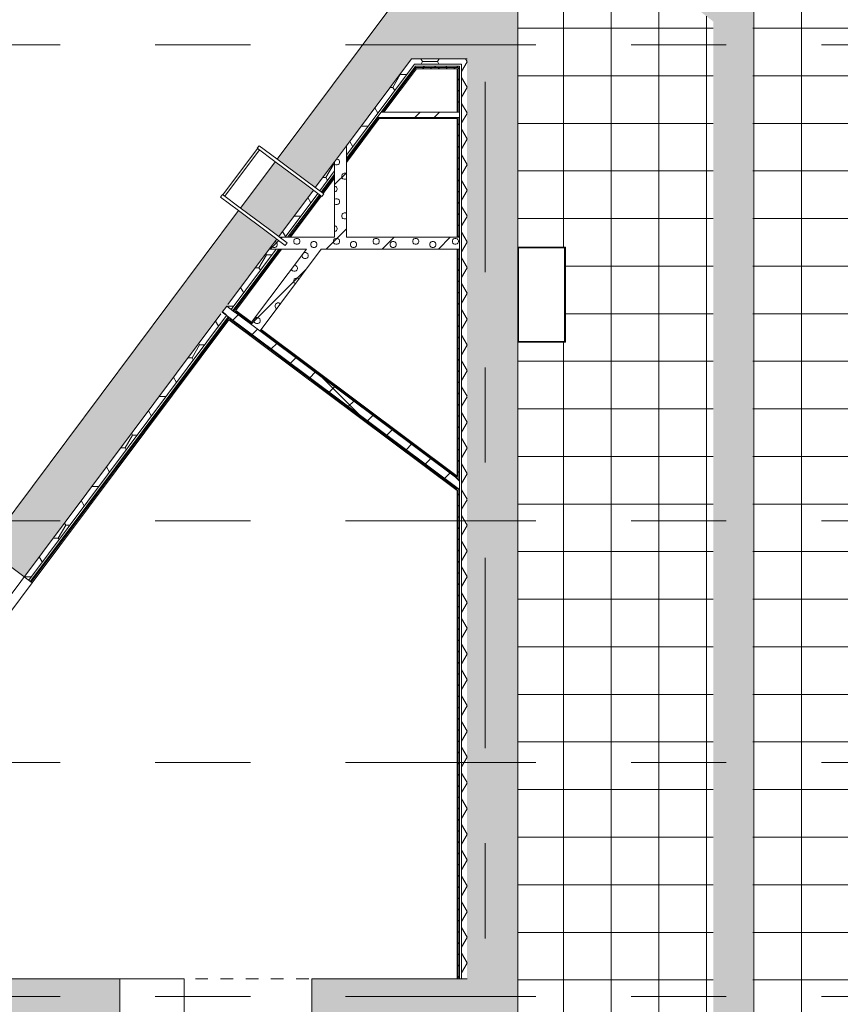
# Model space of a CAD drawing. Header units: millimetres. Extents: x -76482 to 3644, y -39128 to 75172.
# Tile 26 of 149: x -54861 to -44513, y 293 to 12707. Entities that reach past the tile are written whole.
import ezdxf

# ---------------------------------------------------------------- set-up
doc = ezdxf.new("R2010")
doc.units = ezdxf.units.MM
doc.linetypes.add('Center', pattern=[5999.999824, 2400.000015, -1199.999936, 1199.999936, -1199.999936])
doc.linetypes.add('Dash 1_32_', pattern=[317.5, 158.75, -158.75])
for name, color, linetype, lineweight in [('_Beyond_', 7, 'Continuous', 9), ('Common Edges', 7, 'Continuous', 9), ('Cut Pattern', 7, 'Continuous', 9), ('Roofs', 7, 'Continuous', 9), ('Specialty Equipment', 7, 'Continuous', 9), ('Walls', 7, 'Continuous', 9), ('Walls-2', 7, 'Continuous', 18)]:
    doc.layers.add(name, color=color, linetype=linetype, lineweight=lineweight)
for name, color, linetype, lineweight, true_color in [('_Room Separation_', 7, 'Dash 1_32_', 9, 0xc0c0c0), ('Cut Pattern-1', 9, 'Continuous', 9, 0x808080), ('Cut Pattern-2', 7, 'Continuous', 9, 0x787878), ('Detail Items-1', 7, 'Continuous', 9, 0xc2d3b4), ('Grids-3', 7, 'Center', 9, 0xaaaaaa), ('Surface Pattern-2', 7, 'Continuous', 9, 0x232323)]:
    doc.layers.add(name, color=color, linetype=linetype, lineweight=lineweight, true_color=true_color)
pattern_1 = [(45, (0, 0), (0, 98.99495), [70, -70])]
pattern_2 = [(45, (205, 255), (0, 499.9994), [14.142, -692.964]), (315, (260, 265), (0, 499.9994), [14.142, -692.964]), (90, (200, 225), (-500, 3e-14), [15, -485]), (71.565, (200, 240), (0.00045, 500.00037), [15.811, -1565.327]), (288.435, (270, 255), (-0.00045, 500.00037), [15.811, -1565.327]), (270, (275, 240), (500, 3e-14), [15, -485]), (251.565, (275, 225), (0.00045, 500.00037), [15.811, -1565.327]), (225, (270, 210), (-6e-14, 499.9994), [14.142, -692.964]), (161.565, (230, 195), (-1999.99914, 500.00152), [15.811, -1565.327]), (135, (215, 200), (6e-14, 499.9994), [14.142, -692.964]), (108.435, (205, 210), (-0.00045, 500.00037), [15.811, -1565.327]), (180, (245, 195), (-6e-14, -500), [15, -485]), (198.435, (260, 200), (-1999.99914, -500.00152), [15.811, -1565.327]), (0, (95, 110), (0, 500), [15, -485]), (90, (65, 65), (-500, 3e-14), [15, -485]), (71.565, (65, 80), (0.00045, 500.00037), [15.811, -1565.327]), (45, (70, 95), (0, 499.9994), [14.142, -692.964]), (315, (125, 105), (0, 499.9994), [14.142, -692.964]), (288.435, (135, 95), (-0.00045, 500.00037), [15.811, -1565.327]), (270, (140, 80), (500, 3e-14), [15, -485]), (251.565, (140, 65), (0.00045, 500.00037), [15.811, -1565.327]), (225, (135, 50), (-6e-14, 499.9994), [14.142, -692.964]), (161.565, (95, 35), (-1999.99914, 500.00152), [15.811, -1565.327]), (135, (80, 40), (6e-14, 499.9994), [14.142, -692.964]), (108.435, (70, 50), (-0.00045, 500.00037), [15.811, -1565.327]), (180, (110, 35), (-6e-14, -500), [15, -485]), (198.435, (125, 40), (-1999.99914, -500.00152), [15.811, -1565.327]), (18.435, (80, 105), (999.99934, 500.00095), [15.811, -1565.327]), (341.565, (110, 110), (999.99934, -500.00095), [15.811, -1565.327]), (0, (390, 135), (0, 500), [15, -485]), (90, (360, 90), (-500, 3e-14), [15, -485]), (71.565, (360, 105), (0.00045, 500.00037), [15.811, -1565.327]), (45, (365, 120), (0, 499.9994), [14.142, -692.964]), (315, (420, 130), (0, 499.9994), [14.142, -692.964]), (288.435, (430, 120), (-0.00045, 500.00037), [15.811, -1565.327]), (270, (435, 105), (500, 3e-14), [15, -485]), (251.565, (435, 90), (0.00045, 500.00037), [15.811, -1565.327]), (225, (430, 75), (-6e-14, 499.9994), [14.142, -692.964]), (161.565, (390, 60), (-1999.99914, 500.00152), [15.811, -1565.327]), (135, (375, 65), (6e-14, 499.9994), [14.142, -692.964]), (108.435, (365, 75), (-0.00045, 500.00037), [15.811, -1565.327]), (180, (405, 60), (-6e-14, -500), [15, -485]), (198.435, (420, 65), (-1999.99914, -500.00152), [15.811, -1565.327]), (18.435, (375, 130), (999.99934, 500.00095), [15.811, -1565.327]), (341.565, (405, 135), (999.99934, -500.00095), [15.811, -1565.327]), (0, (230, 270), (0, 500), [15, -485]), (18.435, (215, 265), (999.99934, 500.00095), [15.811, -1565.327]), (341.565, (245, 270), (999.99934, -500.00095), [15.811, -1565.327]), (0, (125, 450), (0, 500), [15, -485]), (90, (95, 405), (-500, 3e-14), [15, -485]), (71.565, (95, 420), (0.00045, 500.00037), [15.811, -1565.327]), (45, (100, 435), (0, 499.9994), [14.142, -692.964]), (315, (155, 445), (0, 499.9994), [14.142, -692.964]), (288.435, (165, 435), (-0.00045, 500.00037), [15.811, -1565.327]), (270, (170, 420), (500, 3e-14), [15, -485]), (251.565, (170, 405), (0.00045, 500.00037), [15.811, -1565.327]), (225, (165, 390), (-6e-14, 499.9994), [14.142, -692.964]), (161.565, (125, 375), (-1999.99914, 500.00152), [15.811, -1565.327]), (135, (110, 380), (6e-14, 499.9994), [14.142, -692.964]), (108.435, (100, 390), (-0.00045, 500.00037), [15.811, -1565.327]), (180, (140, 375), (-6e-14, -500), [15, -485]), (198.435, (155, 380), (-1999.99914, -500.00152), [15.811, -1565.327]), (18.435, (110, 445), (999.99934, 500.00095), [15.811, -1565.327]), (341.565, (140, 450), (999.99934, -500.00095), [15.811, -1565.327]), (0, (340, 410), (0, 500), [15, -485]), (90, (310, 365), (-500, 3e-14), [15, -485]), (71.565, (310, 380), (0.00045, 500.00037), [15.811, -1565.327]), (45, (315, 395), (0, 499.9994), [14.142, -692.964]), (315, (370, 405), (0, 499.9994), [14.142, -692.964]), (288.435, (380, 395), (-0.00045, 500.00037), [15.811, -1565.327]), (270, (385, 380), (500, 3e-14), [15, -485]), (251.565, (385, 365), (0.00045, 500.00037), [15.811, -1565.327]), (225, (380, 350), (-6e-14, 499.9994), [14.142, -692.964]), (161.565, (340, 335), (-1999.99914, 500.00152), [15.811, -1565.327]), (135, (325, 340), (6e-14, 499.9994), [14.142, -692.964]), (108.435, (315, 350), (-0.00045, 500.00037), [15.811, -1565.327]), (180, (355, 335), (-6e-14, -500), [15, -485]), (198.435, (370, 340), (-1999.99914, -500.00152), [15.811, -1565.327]), (18.435, (325, 405), (999.99934, 500.00095), [15.811, -1565.327]), (341.565, (355, 410), (999.99934, -500.00095), [15.811, -1565.327]), (45, (0, 0), (-353.5534, 353.5534), [])]
pattern_3 = [(0, (0, 0), (281.25, 162.38), [187.5, -375]), (120, (0, 0), (-281.2502, 162.37964), [187.5, -375]), (60, (0, 0), (-0.0002, 324.75964), [0, -375, 187.5, 0])]

# ---------------------------------------------------------------- blocks, each defined once
blk = doc.blocks.new('katuseredel15 - R-04-10154154-2_ korruse plaan')
at = {"layer": 'Specialty Equipment'}
for p, q in [((-52299, 10500), (-51862, 11084)), ((-51838, 11066), (-52275, 10482)), ((-51842, 11119), (-51866, 11087)), ((-51642, 10920), (-51866, 11087)), ((-51842, 11119), (-51618, 10952)), ((-51618, 10952), (-51252, 10678)), ((-51276, 10646), (-51642, 10920)), ((-51252, 10678), (-51028, 10511)), ((-51052, 10479), (-51276, 10646)), ((-52303, 10503), (-52327, 10471)), ((-52103, 10303), (-52327, 10471)), ((-52303, 10503), (-52079, 10335)), ((-51052, 10479), (-51028, 10511)), ((-52079, 10335), (-51713, 10062)), ((-51737, 10030), (-52103, 10303)), ((-51713, 10062), (-51489, 9894)), ((-51513, 9862), (-51737, 10030)), ((-51513, 9862), (-51489, 9894))]:
    blk.add_line(p, q, dxfattribs=at)
blk = doc.blocks.new('Jalapuhastusrest 8 - JPR-01-12752806-2_ korruse plaan')
at = {"layer": '_Beyond_'}
for p, q in [((-47990, 9831), (-48570, 9831)), ((-48570, 9831), (-48570, 8651)), ((-47990, 8651), (-47990, 9831)), ((-48570, 8651), (-47990, 8651))]:
    blk.add_line(p, q, dxfattribs=at)

msp = doc.modelspace()

# ---------------------------------------------------------------- hatches: boundary and pattern name
at = {"layer": 'Cut Pattern'}
h = msp.add_hatch(dxfattribs=at)
h.set_pattern_fill('FP_6', color=256, style=0, pattern_type=2)
h.set_pattern_definition(pattern_3)
h.paths.add_polyline_path([(-58536, 574), (-57861, 1477), (-57917, 1519), (-58593, 616)])
h.paths.add_polyline_path([(-54747, 5642), (-52252, 8978), (-52308, 9020), (-54803, 5684)])
h.paths.add_polyline_path([(-52195, 9054), (-51626, 9815), (-51714, 9815), (-52251, 9096)])
h.paths.add_polyline_path([(-51584, 9965), (-51514, 9965), (-51102, 10516), (-51158, 10558), (-51595, 9973), (-51585, 9966)])
h.paths.add_polyline_path([(-51078, 10548), (-50890, 10800), (-50890, 10917), (-51134, 10590), (-51085, 10553)])
h.paths.add_polyline_path([(-50740, 11001), (-49832, 12215), (-49919, 12215), (-50740, 11117)])
h = msp.add_hatch(dxfattribs=at)
h.set_pattern_fill('FP_6', color=256, style=0, pattern_type=2)
h.set_pattern_definition(pattern_3)
h.paths.add_polyline_path([(-49345, 12145), (-49290, 12145), (-49290, 12215), (-49832, 12215), (-49884, 12145), (-49407, 12145)])
h = msp.add_hatch(dxfattribs=at)
h.set_pattern_fill('FP_6', color=256, style=0, pattern_type=2)
h.set_pattern_definition(pattern_3)
h.paths.add_polyline_path([(-49220, 616), (-49220, 12215), (-49290, 12215), (-49290, 616)])
h = msp.add_hatch(dxfattribs=at)
h.set_pattern_fill('FP_28', color=256, angle=135, style=0, pattern_type=2)
h.set_pattern_definition([(8.212, (-54127.8, 6378.07), (-14.2836, 98.9746), [])])
h.paths.add_polyline_path([(-58504, 550), (-57829, 1453), (-57841, 1462), (-58516, 559)])
h.paths.add_polyline_path([(-54715, 5618), (-52220, 8954), (-52232, 8963), (-54727, 5627)])
h.paths.add_polyline_path([(-52163, 9030), (-51577, 9815), (-51595, 9815), (-52175, 9039), (-52169, 9034)])
h.paths.add_polyline_path([(-51483, 9965), (-51464, 9965), (-51070, 10492), (-51082, 10501), (-51433, 10032)])
h.paths.add_polyline_path([(-51046, 10524), (-50890, 10733), (-50890, 10758), (-51058, 10533), (-51049, 10527)])
h.paths.add_polyline_path([(-50740, 10934), (-50337, 11473), (-50355, 11473), (-50740, 10959)])
h.paths.add_polyline_path([(-50287, 11540), (-49853, 12120), (-49872, 12120), (-50305, 11540)])
h = msp.add_hatch(dxfattribs=at)
h.set_pattern_fill('FP_1', color=256, style=0, pattern_type=2)
h.set_pattern_definition(pattern_1)
h.paths.add_polyline_path([(-58492, 541), (-57817, 1444), (-57829, 1453), (-58504, 550)])
h.paths.add_polyline_path([(-54703, 5609), (-52208, 8945), (-52220, 8954), (-54715, 5618)])
h.paths.add_polyline_path([(-52151, 9021), (-51558, 9815), (-51577, 9815), (-52163, 9030)])
h.paths.add_polyline_path([(-51446, 9965), (-51058, 10483), (-51071, 10492), (-51464, 9965)])
h.paths.add_polyline_path([(-51034, 10515), (-50890, 10708), (-50890, 10733), (-51045, 10524), (-51037, 10518)])
h.paths.add_polyline_path([(-50740, 10909), (-50318, 11473), (-50337, 11473), (-50740, 10934)])
h.paths.add_polyline_path([(-50287, 11540), (-50268, 11540), (-49845, 12105), (-49864, 12105), (-50200, 11655)])
h = msp.add_hatch(dxfattribs=at)
h.set_pattern_fill('FP_29', color=256, angle=-225, style=0, pattern_type=2)
h.set_pattern_definition([(315, (-49600.83, 12090), (70.71, 70.71), [])])
h.paths.add_polyline_path([(-49330, 12105), (-49330, 12120), (-49853, 12120), (-49864, 12105), (-49345, 12105)])
h = msp.add_hatch(dxfattribs=at)
h.set_pattern_fill('FP_1', color=256, style=0, pattern_type=2)
h.set_pattern_definition(pattern_1)
h.paths.add_polyline_path([(-49407, 12090), (-49345, 12090), (-49345, 12105), (-49845, 12105), (-49857, 12090), (-49714, 12090)])
h = msp.add_hatch(dxfattribs=at)
h.set_pattern_fill('FP_27', color=256, angle=-225, style=0, pattern_type=2)
h.set_pattern_definition([(225, (-49345, 6415.5), (70.7107, -70.7107), [])])
h.paths.add_polyline_path([(-49330, 616), (-49315, 616), (-49315, 6782), (-49330, 6793), (-49330, 1101)])
h.paths.add_polyline_path([(-49315, 6901), (-49315, 9815), (-49330, 9815), (-49330, 6912)])
h.paths.add_polyline_path([(-49330, 9965), (-49315, 9965), (-49315, 11473), (-49330, 11473), (-49330, 10032)])
h.paths.add_polyline_path([(-49330, 11540), (-49315, 11540), (-49315, 12120), (-49330, 12120), (-49330, 11655)])
h = msp.add_hatch(dxfattribs=at)
h.set_pattern_fill('FP_4', color=256, style=0, pattern_type=2)
h.set_pattern_definition(pattern_2)
h.paths.add_polyline_path([(-50740, 9965), (-50740, 11117), (-50890, 10917), (-50890, 9965)])
h = msp.add_hatch(dxfattribs=at)
h.set_pattern_fill('FP_4', color=256, style=0, pattern_type=2)
h.set_pattern_definition(pattern_2)
h.paths.add_polyline_path([(-49345, 9815), (-49315, 9815), (-49315, 9965), (-51584, 9965), (-51489, 9894), (-51513, 9862), (-51619, 9941), (-51714, 9815), (-49407, 9815)])
h = msp.add_hatch(dxfattribs=at)
h.set_pattern_fill('FP_4', color=256, style=0, pattern_type=2)
h.set_pattern_definition(pattern_2)
h.paths.add_polyline_path([(-51831, 8782), (-51058, 9815), (-51246, 9815), (-51951, 8872), (-51874, 8814)])
h = msp.add_hatch(dxfattribs=at)
h.set_pattern_fill('FP_1', color=256, style=0, pattern_type=2)
h.set_pattern_definition(pattern_1)
h.paths.add_polyline_path([(-49345, 6789), (-49345, 6804), (-52208, 8945), (-52216, 8935), (-50328, 7524)])
h = msp.add_hatch(dxfattribs=at)
h.set_pattern_fill('FP_1', color=256, style=0, pattern_type=2)
h.set_pattern_definition(pattern_1)
h.paths.add_polyline_path([(-49345, 6923), (-49345, 6939), (-51823, 8792), (-51831, 8782), (-50245, 7596)])
h.paths.add_polyline_path([(-51951, 8872), (-51944, 8882), (-52144, 9031), (-52151, 9021)])
h = msp.add_hatch(dxfattribs=at)
h.set_pattern_fill('FP_1', color=256, style=0, pattern_type=2)
h.set_pattern_definition(pattern_1)
h.paths.add_polyline_path([(-49345, 6939), (-49345, 6954), (-51816, 8802), (-51823, 8792), (-50224, 7596)])
h.paths.add_polyline_path([(-51944, 8882), (-51936, 8892), (-52136, 9041), (-52144, 9031)])
h = msp.add_hatch(dxfattribs=at)
h.set_pattern_fill('FP_1', color=256, style=0, pattern_type=2)
h.set_pattern_definition(pattern_1)
h.paths.add_polyline_path([(-49345, 6773), (-49345, 6789), (-52216, 8935), (-52223, 8925), (-49360, 6784)])
at = {"layer": 'Cut Pattern-1'}
for points in [[(-48580, 12600), (-48580, 12815), (-50220, 12815), (-50381, 12600), (-48793, 12600)], [(-50668, 12215), (-48580, 12215), (-48580, 12600), (-50381, 12600), (-50480, 12467)], [(-49100, -985), (-48580, -985), (-48580, 12215), (-49220, 12215), (-49220, -985)]]:
    msp.add_hatch(color=256, dxfattribs=at).paths.add_polyline_path(points)
h = msp.add_hatch(color=256, dxfattribs=at)
h.paths.add_polyline_path([(-73694, -19579), (-62362, -4425), (-62843, -4066), (-74174, -19220)])
h.paths.add_polyline_path([(-59248, -261), (-57917, 1519), (-58398, 1878), (-59729, 98)])
h.paths.add_polyline_path([(-54803, 5684), (-51619, 9941), (-52100, 10301), (-55284, 6043), (-55189, 5972)])
h.paths.add_polyline_path([(-51595, 9974), (-51158, 10558), (-51639, 10917), (-52076, 10333), (-51598, 9975)])
h.paths.add_polyline_path([(-51134, 10590), (-49919, 12215), (-50668, 12215), (-51615, 10949), (-51166, 10614)])
h = msp.add_hatch(color=256, dxfattribs=at)
h.paths.add_polyline_path([(-49330, 196), (-49220, 196), (-49220, 616), (-51176, 616), (-51176, 196), (-49345, 196)])
h.paths.add_polyline_path([(-54010, 196), (-53598, 196), (-53598, 616), (-58593, 616), (-58907, 196), (-56465, 196)])
at = {"layer": 'Cut Pattern-2'}
h = msp.add_hatch(dxfattribs=at)
h.set_pattern_fill('FP_13', color=256, style=0, pattern_type=2)
h.set_pattern_definition([(45, (0, 0), (-502.894, 502.894), []), (45, (0, 762), (-502.894, 502.894), [])])
h.paths.add_polyline_path([(-50337, 11473), (-49315, 11473), (-49315, 11540), (-50305, 11540), (-50355, 11473)])
h = msp.add_hatch(dxfattribs=at)
h.set_pattern_fill('FP_2', color=256, style=0, pattern_type=2)
h.set_pattern_definition([(45, (0, 0), (-212.132, 212.132), []), (135, (0, 0), (-212.132, -212.132), [])])
h.paths.add_polyline_path([(-49315, 6782), (-49315, 6901), (-52251, 9096), (-52308, 9020), (-49318, 6784)])
at = {"layer": 'Detail Items-1'}
msp.add_hatch(color=256, dxfattribs=at).paths.add_polyline_path([(-52390, -25751), (-51128, -25309), (-51531, -25012), (-44707, -15886), (-13203, -15886), (-13203, -16389), (-12098, -15641), (-13203, -14886), (-13203, -15386), (-45616, -15386), (-45616, 58200), (-45114, 58200), (-45862, 59304), (-46616, 58200), (-46116, 58200), (-46116, 13439), (-62828, 26300), (-62525, 26697), (-63856, 26773), (-63437, 25503), (-63133, 25900), (-46116, 12685), (-46116, -16860), (-51936, -24715), (-52339, -24418), (-52388, -25691)])
at = {"layer": 'Surface Pattern-2'}
h = msp.add_hatch(dxfattribs=at)
h.set_pattern_fill('FP_40', color=256, style=0, pattern_type=2)
h.set_pattern_definition([(0, (-2.5, 0), (0, 600), []), (90, (-2.5, 0), (-600, 4e-14), [])])
h.paths.add_polyline_path([(-51512, -27788), (-50800, -26838), (-50800, -26836), (-49901, -25636), (-49902, -25635), (-49003, -24435), (-49004, -24433), (-48105, -23234), (-48106, -23232), (-47206, -22033), (-47207, -22031), (-46308, -20831), (-46309, -20829), (-45410, -19630), (-45411, -19628), (-44512, -18429), (-44512, -18427), (-43622, -17236), (-41915, -17237), (-41914, -17236), (-40415, -17237), (-40414, -17236), (-38915, -17237), (-38914, -17236), (-37415, -17237), (-37414, -17236), (-35915, -17237), (-35914, -17236), (-34415, -17237), (-34414, -17236), (-32915, -17237), (-32914, -17236), (-31415, -17237), (-31414, -17236), (-29915, -17237), (-29914, -17236), (-28415, -17237), (-28414, -17236), (-26915, -17237), (-26914, -17236), (-25415, -17237), (-25414, -17236), (-23915, -17237), (-23914, -17236), (-22415, -17237), (-22414, -17236), (-20915, -17237), (-20914, -17236), (-19415, -17237), (-19414, -17236), (-17915, -17237), (-17914, -17236), (-16415, -17237), (-16414, -17236), (-14915, -17237), (-14914, -17236), (-13415, -17237), (-13414, -17236), (-11915, -17237), (-11914, -17236), (-10564, -17236), (-10564, -13620), (-11279, -13620), (-11284, -13628), (-11294, -13635), (-11294, -13810), (-11281, -13821), (-11277, -13830), (-11277, -13840), (-11284, -13852), (-11294, -13859), (-11294, -14060), (-11281, -14071), (-11277, -14080), (-11277, -14090), (-11284, -14102), (-11294, -14109), (-11294, -14310), (-11281, -14321), (-11277, -14330), (-11277, -14340), (-11284, -14352), (-11294, -14359), (-11294, -14560), (-11281, -14571), (-11277, -14580), (-11277, -14590), (-11284, -14602), (-11294, -14609), (-11294, -14810), (-11281, -14821), (-11277, -14830), (-11277, -14840), (-11284, -14852), (-11294, -14859), (-11294, -15060), (-11281, -15071), (-11277, -15080), (-11277, -15090), (-11284, -15102), (-11294, -15109), (-11294, -15334), (-11281, -15345), (-11277, -15354), (-11277, -15364), (-11284, -15376), (-11295, -15382), (-11309, -15382), (-11322, -15371), (-11326, -15360), (-11326, -15354), (-11324, -15348), (-11315, -15338), (-11309, -15333), (-11309, -15211), (-11314, -15211), (-11314, -15171), (-11309, -15171), (-11311, -15106), (-11317, -15103), (-11322, -15097), (-11326, -15087), (-11326, -15080), (-11324, -15074), (-11315, -15064), (-11309, -15059), (-11309, -14961), (-11314, -14961), (-11314, -14921), (-11309, -14921), (-11311, -14856), (-11317, -14853), (-11322, -14847), (-11326, -14837), (-11326, -14830), (-11324, -14824), (-11315, -14814), (-11309, -14809), (-11309, -14711), (-11314, -14711), (-11314, -14671), (-11309, -14671), (-11311, -14606), (-11317, -14603), (-11322, -14597), (-11326, -14587), (-11326, -14580), (-11324, -14574), (-11315, -14564), (-11309, -14559), (-11309, -14461), (-11314, -14461), (-11314, -14421), (-11309, -14421), (-11311, -14356), (-11317, -14353), (-11322, -14347), (-11326, -14337), (-11326, -14330), (-11324, -14324), (-11315, -14314), (-11309, -14309), (-11309, -14211), (-11314, -14211), (-11314, -14171), (-11309, -14171), (-11311, -14106), (-11317, -14103), (-11322, -14097), (-11326, -14087), (-11326, -14080), (-11324, -14074), (-11315, -14064), (-11309, -14059), (-11309, -13961), (-11314, -13961), (-11314, -13921), (-11309, -13921), (-11311, -13856), (-11317, -13853), (-11322, -13847), (-11326, -13837), (-11326, -13830), (-11324, -13824), (-11315, -13814), (-11309, -13809), (-11311, -13632), (-11317, -13629), (-11322, -13623), (-11326, -13620), (-11639, -13619), (-11640, -13620), (-13139, -13619), (-13140, -13620), (-14639, -13619), (-14640, -13620), (-16139, -13619), (-16140, -13620), (-17639, -13619), (-17640, -13620), (-19139, -13619), (-19140, -13620), (-20639, -13619), (-20640, -13620), (-22139, -13619), (-22140, -13620), (-23639, -13619), (-23640, -13620), (-25139, -13619), (-25140, -13620), (-26639, -13619), (-26640, -13620), (-28139, -13619), (-28140, -13620), (-29639, -13619), (-29640, -13620), (-30613, -13620), (-30613, -13839), (-31477, -13839), (-31477, -13546), (-31663, -13646), (-31916, -13765), (-32144, -13859), (-32373, -13942), (-32620, -14017), (-32869, -14080), (-33143, -14133), (-33379, -14168), (-33635, -14194), (-33891, -14206), (-34151, -14206), (-34405, -14194), (-34678, -14166), (-34916, -14131), (-35179, -14078), (-35461, -14005), (-35508, -13991), (-35705, -13929), (-35961, -13834), (-36163, -13749), (-36411, -13629), (-36600, -13528), (-36600, -13797), (-37382, -13797), (-37382, -13017), (-37232, -13017), (-37232, -12959), (-37238, -12959), (-37251, -12946), (-37253, -12945), (-37380, -12946), (-37380, -12962), (-38850, -12962), (-38850, -12895), (-38862, -12894), (-38862, -12883), (-38850, -12882), (-38850, -12107), (-38862, -12107), (-38862, -12095), (-38850, -12095), (-38850, -12034), (-43469, -12032), (-43469, -10421), (-43420, -10421), (-43420, -5239), (-43372, -5239), (-43372, -5154), (-43490, -5154), (-43490, -4854), (-43372, -4854), (-43372, -12), (-43382, -11), (-43382, -9), (-43385, -11), (-43384, 54780), (-43384, 54783), (-42560, 54783), (-42560, 59937), (-43340, 59937), (-43340, 60027), (-48520, 60027), (-48521, 55937), (-48520, 55936), (-48519, 54006), (-48510, 54006), (-48510, 15281), (-46116, 13439), (-46116, 58200), (-46616, 58200), (-45862, 59304), (-45114, 58200), (-45616, 58200), (-45616, -15386), (-13203, -15386), (-13203, -14886), (-12098, -15641), (-13203, -16389), (-13203, -15886), (-44707, -15886), (-51531, -25012), (-51128, -25309), (-52390, -25751), (-52339, -24418), (-51936, -24715), (-46116, -16860), (-46116, 12685), (-48510, 14544), (-48511, 13906), (-48510, 13905), (-48511, 12815), (-48580, 12815), (-48580, 9841), (-47980, 9841), (-47980, 8641), (-48580, 8641), (-48580, -2044), (-47980, -2044), (-47980, -3244), (-48580, -3244), (-48580, -8604), (-47980, -8604), (-47980, -9804), (-48580, -9804), (-48580, -17556), (-54539, -25525), (-51515, -27786)])
h.paths.add_polyline_path([(-51160, -27210), (-51162, -27209), (-51174, -27205), (-51178, -27201), (-51181, -27196), (-51185, -27188), (-51185, -27175), (-51245, -27131), (-51248, -27134), (-51280, -27111), (-51277, -27107), (-51330, -27069), (-51335, -27072), (-51344, -27072), (-51356, -27069), (-51361, -27065), (-51364, -27060), (-51367, -27051), (-51367, -27039), (-51445, -26981), (-51448, -26985), (-51480, -26961), (-51477, -26957), (-51530, -26920), (-51535, -26922), (-51544, -26923), (-51556, -26919), (-51561, -26915), (-51564, -26910), (-51567, -26902), (-51567, -26889), (-51645, -26831), (-51648, -26835), (-51680, -26811), (-51677, -26807), (-51730, -26770), (-51736, -26773), (-51744, -26773), (-51756, -26769), (-51761, -26765), (-51764, -26760), (-51767, -26752), (-51767, -26740), (-51845, -26682), (-51848, -26686), (-51880, -26662), (-51877, -26658), (-51931, -26620), (-51936, -26623), (-51945, -26623), (-51956, -26620), (-51961, -26616), (-51964, -26611), (-51968, -26602), (-51968, -26590), (-52045, -26532), (-52048, -26536), (-52081, -26512), (-52078, -26508), (-52131, -26471), (-52136, -26473), (-52145, -26474), (-52157, -26470), (-52161, -26466), (-52165, -26461), (-52168, -26453), (-52168, -26440), (-52246, -26382), (-52249, -26386), (-52281, -26362), (-52278, -26358), (-52331, -26321), (-52336, -26324), (-52345, -26324), (-52357, -26320), (-52362, -26316), (-52365, -26311), (-52368, -26303), (-52368, -26291), (-52473, -26215), (-52478, -26217), (-52487, -26218), (-52499, -26214), (-52504, -26210), (-52507, -26205), (-52510, -26197), (-52506, -26179), (-52500, -26173), (-52484, -26169), (-52472, -26173), (-52466, -26179), (-52461, -26190), (-52461, -26203), (-52358, -26279), (-52342, -26276), (-52330, -26279), (-52323, -26285), (-52319, -26297), (-52318, -26309), (-52158, -26429), (-52141, -26425), (-52130, -26429), (-52123, -26435), (-52118, -26446), (-52118, -26459), (-51957, -26579), (-51941, -26575), (-51929, -26578), (-51923, -26584), (-51918, -26596), (-51918, -26608), (-51757, -26728), (-51741, -26725), (-51729, -26728), (-51723, -26734), (-51718, -26746), (-51718, -26758), (-51555, -26878), (-51541, -26874), (-51529, -26878), (-51522, -26884), (-51518, -26895), (-51518, -26908), (-51357, -27028), (-51340, -27024), (-51329, -27027), (-51322, -27033), (-51318, -27045), (-51317, -27058), (-51174, -27164), (-51158, -27160), (-51146, -27164), (-51140, -27170), (-51135, -27181), (-51140, -27199), (-51146, -27205), (-51160, -27209)])
h.paths.add_polyline_path([(-52598, -26134), (-52599, -26134), (-52611, -26130), (-52616, -26126), (-52619, -26121), (-52622, -26113), (-52622, -26100), (-52644, -26084), (-52647, -26088), (-52679, -26064), (-52676, -26060), (-52730, -26023), (-52735, -26025), (-52744, -26026), (-52755, -26022), (-52760, -26018), (-52763, -26013), (-52767, -26005), (-52767, -25992), (-52844, -25934), (-52847, -25938), (-52879, -25914), (-52876, -25910), (-52930, -25873), (-52935, -25876), (-52944, -25876), (-52956, -25872), (-52960, -25868), (-52963, -25863), (-52967, -25855), (-52967, -25843), (-53045, -25785), (-53048, -25789), (-53080, -25765), (-53077, -25761), (-53130, -25723), (-53135, -25726), (-53144, -25726), (-53156, -25723), (-53161, -25719), (-53164, -25713), (-53167, -25705), (-53167, -25693), (-53245, -25635), (-53248, -25639), (-53280, -25615), (-53277, -25611), (-53330, -25574), (-53335, -25576), (-53344, -25577), (-53356, -25573), (-53361, -25569), (-53364, -25564), (-53367, -25556), (-53367, -25543), (-53445, -25485), (-53448, -25489), (-53480, -25465), (-53477, -25461), (-53530, -25424), (-53536, -25426), (-53544, -25427), (-53556, -25423), (-53561, -25419), (-53564, -25414), (-53567, -25406), (-53567, -25394), (-53645, -25335), (-53648, -25339), (-53680, -25315), (-53677, -25311), (-53731, -25274), (-53736, -25277), (-53745, -25277), (-53756, -25274), (-53761, -25269), (-53764, -25264), (-53768, -25256), (-53768, -25244), (-53845, -25186), (-53848, -25190), (-53881, -25166), (-53878, -25162), (-53931, -25124), (-53936, -25127), (-53945, -25127), (-53957, -25124), (-53961, -25120), (-53965, -25115), (-53968, -25106), (-53968, -25094), (-54035, -25046), (-54040, -25049), (-54049, -25049), (-54061, -25046), (-54066, -25042), (-54069, -25037), (-54072, -25029), (-54068, -25011), (-54062, -25005), (-54046, -25001), (-54034, -25005), (-54027, -25011), (-54023, -25022), (-54022, -25035), (-53958, -25083), (-53941, -25079), (-53930, -25082), (-53923, -25088), (-53918, -25100), (-53918, -25113), (-53757, -25233), (-53741, -25229), (-53729, -25232), (-53723, -25238), (-53718, -25250), (-53718, -25262), (-53557, -25382), (-53541, -25379), (-53529, -25382), (-53523, -25388), (-53518, -25400), (-53518, -25412), (-53357, -25532), (-53341, -25528), (-53329, -25532), (-53322, -25538), (-53318, -25549), (-53318, -25562), (-53157, -25682), (-53140, -25678), (-53129, -25681), (-53122, -25687), (-53118, -25699), (-53117, -25711), (-52956, -25831), (-52940, -25828), (-52928, -25831), (-52922, -25837), (-52917, -25849), (-52917, -25861), (-52756, -25981), (-52740, -25977), (-52728, -25981), (-52722, -25987), (-52717, -25998), (-52717, -26011), (-52612, -26089), (-52596, -26085), (-52584, -26089), (-52578, -26095), (-52573, -26106), (-52577, -26124), (-52583, -26130), (-52597, -26134)])
h.paths.add_polyline_path([(-11302, -17143), (-11317, -17137), (-11322, -17131), (-11326, -17120), (-11326, -17114), (-11324, -17108), (-11315, -17098), (-11309, -17093), (-11309, -17015), (-11314, -17015), (-11314, -16975), (-11309, -16975), (-11311, -16910), (-11317, -16907), (-11322, -16901), (-11326, -16890), (-11326, -16884), (-11324, -16878), (-11315, -16868), (-11309, -16863), (-11309, -16765), (-11314, -16765), (-11314, -16725), (-11309, -16725), (-11311, -16660), (-11317, -16657), (-11322, -16651), (-11326, -16640), (-11326, -16634), (-11324, -16628), (-11315, -16618), (-11309, -16613), (-11309, -16515), (-11314, -16515), (-11314, -16475), (-11309, -16475), (-11311, -16410), (-11317, -16407), (-11322, -16401), (-11326, -16390), (-11326, -16384), (-11324, -16378), (-11315, -16368), (-11309, -16363), (-11309, -16265), (-11314, -16265), (-11314, -16225), (-11309, -16225), (-11311, -16160), (-11317, -16157), (-11322, -16151), (-11326, -16140), (-11326, -16134), (-11324, -16128), (-11315, -16118), (-11309, -16113), (-11309, -16015), (-11314, -16015), (-11314, -15975), (-11309, -15975), (-11311, -15910), (-11317, -15907), (-11322, -15901), (-11326, -15890), (-11326, -15884), (-11324, -15878), (-11315, -15868), (-11309, -15863), (-11309, -15765), (-11314, -15765), (-11314, -15725), (-11309, -15725), (-11311, -15660), (-11317, -15657), (-11322, -15651), (-11326, -15640), (-11326, -15634), (-11324, -15628), (-11315, -15618), (-11309, -15613), (-11311, -15480), (-11317, -15477), (-11322, -15471), (-11326, -15460), (-11326, -15454), (-11324, -15448), (-11315, -15438), (-11308, -15434), (-11294, -15434), (-11281, -15445), (-11277, -15454), (-11277, -15464), (-11284, -15476), (-11294, -15483), (-11294, -15614), (-11281, -15625), (-11277, -15634), (-11277, -15644), (-11284, -15656), (-11294, -15663), (-11294, -15864), (-11281, -15875), (-11277, -15884), (-11277, -15894), (-11284, -15906), (-11294, -15913), (-11294, -16114), (-11281, -16125), (-11277, -16134), (-11277, -16144), (-11284, -16156), (-11294, -16163), (-11294, -16364), (-11281, -16375), (-11277, -16384), (-11277, -16394), (-11284, -16406), (-11294, -16413), (-11294, -16614), (-11281, -16625), (-11277, -16634), (-11277, -16644), (-11284, -16656), (-11294, -16663), (-11294, -16864), (-11281, -16875), (-11277, -16884), (-11277, -16894), (-11284, -16906), (-11294, -16913), (-11294, -17094), (-11281, -17105), (-11277, -17114), (-11277, -17124), (-11284, -17136), (-11295, -17142)])
h.paths.add_polyline_path([(-37380, -12045), (-37237, -12045), (-37238, -11999), (-37251, -11986), (-37255, -11975), (-37410, -11975), (-37410, -12028), (-37380, -12028), (-37380, -12044)])
h.paths.add_polyline_path([(-49390, 13346), (-49389, 13905), (-49390, 13906), (-49390, 15227), (-63133, 25900), (-63437, 25503), (-63856, 26773), (-62526, 26695), (-62828, 26300), (-49390, 15958), (-49390, 53946), (-49890, 53946), (-49890, 53766), (-49930, 53766), (-49930, 53771), (-50660, 53771), (-50660, 53766), (-50700, 53766), (-50700, 53946), (-57488, 53946), (-58382, 52761), (-58382, 52758), (-59285, 51563), (-59285, 51560), (-60188, 50365), (-60188, 50363), (-61091, 49167), (-61091, 49165), (-61993, 47970), (-61993, 47967), (-62896, 46772), (-62896, 46769), (-63799, 45574), (-63799, 45571), (-64204, 45033), (-58034, 40383), (-66729, 28844), (-70971, 32040), (-71000, 31999), (-70997, 31994), (-70997, 31985), (-71001, 31973), (-71005, 31968), (-71010, 31965), (-71022, 31961), (-71021, 31953), (-71025, 31941), (-71029, 31936), (-71034, 31933), (-71046, 31930), (-71055, 31930), (-71125, 31833), (-71122, 31828), (-71122, 31819), (-71126, 31807), (-71130, 31802), (-71135, 31799), (-71147, 31796), (-71155, 31796), (-71275, 31633), (-71273, 31628), (-71273, 31619), (-71276, 31607), (-71280, 31603), (-71285, 31599), (-71297, 31597), (-71306, 31596), (-71426, 31433), (-71423, 31428), (-71423, 31419), (-71427, 31408), (-71431, 31403), (-71436, 31400), (-71448, 31397), (-71456, 31397), (-71576, 31234), (-71574, 31229), (-71573, 31220), (-71577, 31208), (-71581, 31203), (-71586, 31200), (-71598, 31197), (-71607, 31197), (-71727, 31034), (-71724, 31029), (-71724, 31020), (-71728, 31008), (-71732, 31004), (-71737, 31001), (-71748, 30998), (-71757, 30997), (-71877, 30834), (-71875, 30829), (-71874, 30820), (-71878, 30809), (-71882, 30804), (-71887, 30801), (-71899, 30798), (-71908, 30798), (-72028, 30635), (-72025, 30630), (-72025, 30621), (-72028, 30609), (-72033, 30604), (-72038, 30601), (-72049, 30598), (-72058, 30598), (-72098, 30541), (-72096, 30536), (-72096, 30527), (-72099, 30515), (-72103, 30510), (-72108, 30507), (-72120, 30505), (-72134, 30508), (-72140, 30514), (-72144, 30531), (-72140, 30542), (-72135, 30549), (-72123, 30554), (-72110, 30554), (-72069, 30608), (-72073, 30625), (-72070, 30636), (-72064, 30643), (-72052, 30647), (-72040, 30648), (-71919, 30808), (-71923, 30824), (-71919, 30836), (-71913, 30842), (-71902, 30847), (-71889, 30847), (-71768, 31008), (-71772, 31024), (-71769, 31036), (-71763, 31042), (-71751, 31047), (-71739, 31047), (-71618, 31207), (-71622, 31223), (-71618, 31235), (-71612, 31242), (-71601, 31246), (-71588, 31247), (-71468, 31407), (-71471, 31423), (-71468, 31435), (-71462, 31441), (-71451, 31446), (-71438, 31446), (-71317, 31607), (-71321, 31623), (-71317, 31635), (-71312, 31641), (-71300, 31646), (-71287, 31646), (-71167, 31806), (-71170, 31822), (-71167, 31834), (-71161, 31841), (-71150, 31845), (-71137, 31846), (-71066, 31940), (-71069, 31956), (-71066, 31968), (-71060, 31974), (-71049, 31979), (-71044, 31980), (-71045, 31987), (-71042, 32000), (-71036, 32007), (-71025, 32011), (-71012, 32012), (-70983, 32049), (-71259, 32257), (-72428, 30706), (-72256, 30575), (-72272, 30551), (-71650, 30083), (-71631, 30106), (-71046, 29663), (-71063, 29640), (-70440, 29171), (-70421, 29194), (-69833, 28749), (-69850, 28726), (-69227, 28257), (-69208, 28280), (-68392, 27662), (-68389, 27662), (-67194, 26759), (-67191, 26759), (-65996, 25857), (-65993, 25857), (-64798, 24954), (-64795, 24954), (-63600, 24051), (-63597, 24051), (-62402, 23149), (-62399, 23149), (-61204, 22246), (-61201, 22246), (-60006, 21343), (-60003, 21343), (-58808, 20440), (-58805, 20440), (-57610, 19538), (-57607, 19538), (-56412, 18635), (-56409, 18635), (-55214, 17732), (-55211, 17732), (-54016, 16829), (-54013, 16829), (-52818, 15927), (-52815, 15927), (-51620, 15024), (-51617, 15024), (-50422, 14121), (-50419, 14121), (-49407, 13358)])
h.paths.add_polyline_path([(-53067, 20796), (-54090, 20796), (-54090, 21996), (-52890, 21996), (-52890, 20796), (-52990, 20796)])
h.paths.add_polyline_path([(-52890, 26796), (-54090, 26796), (-54090, 27996), (-52890, 27996), (-52890, 26866)])
h.paths.add_polyline_path([(-66877, 29899), (-59089, 40235), (-64658, 44430), (-64702, 44376), (-64702, 44373), (-65288, 43595), (-65032, 43403), (-65007, 43436), (-63409, 42232), (-63435, 42199), (-62836, 41748), (-62810, 41781), (-61213, 40577), (-61238, 40544), (-60427, 39932), (-66709, 31596), (-66469, 31415), (-66770, 31016), (-69931, 33398), (-69937, 33395), (-69950, 33395), (-70024, 33295), (-70021, 33289), (-70021, 33281), (-70024, 33269), (-70028, 33264), (-70033, 33261), (-70045, 33258), (-70054, 33258), (-70174, 33095), (-70171, 33090), (-70171, 33081), (-70175, 33069), (-70179, 33064), (-70184, 33061), (-70196, 33058), (-70204, 33058), (-70324, 32895), (-70322, 32890), (-70321, 32881), (-70325, 32869), (-70329, 32865), (-70334, 32862), (-70346, 32859), (-70355, 32858), (-70475, 32696), (-70472, 32690), (-70472, 32682), (-70476, 32670), (-70480, 32665), (-70485, 32662), (-70496, 32659), (-70505, 32659), (-70518, 32642), (-67448, 30329)])
h.paths.add_polyline_path([(-70530, 32651), (-70516, 32669), (-70520, 32685), (-70517, 32697), (-70511, 32703), (-70499, 32708), (-70487, 32708), (-70366, 32869), (-70370, 32885), (-70366, 32897), (-70360, 32903), (-70349, 32908), (-70336, 32908), (-70216, 33068), (-70219, 33085), (-70216, 33096), (-70210, 33103), (-70199, 33107), (-70186, 33108), (-70065, 33268), (-70069, 33284), (-70065, 33296), (-70060, 33302), (-70048, 33307), (-70035, 33307), (-69961, 33406), (-69967, 33425), (-70230, 33623), (-70806, 32859), (-70540, 32659)])
h.paths.add_polyline_path([(-53396, 32796), (-54090, 32796), (-54090, 33996), (-52890, 33996), (-52890, 32796), (-53089, 32796)])
h.paths.add_polyline_path([(-52990, 38796), (-54090, 38796), (-54090, 39996), (-52890, 39996), (-52890, 38796), (-52960, 38796)])
h.paths.add_polyline_path([(-52890, 44796), (-54090, 44796), (-54090, 45996), (-52890, 45996), (-52890, 44866)])
h.paths.add_polyline_path([(-49930, 53801), (-49930, 53946), (-50660, 53946), (-50660, 53801), (-49974, 53801)])
h.paths.add_polyline_path([(-56176, 53954), (-56175, 53954), (-56176, 53959)])
h.paths.add_polyline_path([(-54676, 53954), (-54675, 53954), (-54676, 53956)])
h.paths.add_polyline_path([(-53176, 53954), (-53175, 53954), (-53176, 53959)])
h.paths.add_polyline_path([(-42770, 59620), (-43170, 59620), (-43170, 59920), (-42670, 59920), (-42670, 59620)])

# ---------------------------------------------------------------- linework, layer by layer
at = {"layer": '_Beyond_'}
for p, q in [((-48190, 9831), (-48190, 9841)), ((-48190, 8641), (-48190, 8651))]:
    msp.add_line(p, q, dxfattribs=at)
at = {"layer": '_Room Separation_'}
msp.add_line((-53598, 616), (-51176, 616), dxfattribs=at)
at = {"layer": 'Common Edges'}
for p, q in [((-50740, 11001), (-49884, 12145)), ((-50740, 10959), (-49872, 12120)), ((-50287, 11540), (-49864, 12105)), ((-49884, 12145), (-49290, 12145)), ((-49872, 12120), (-49315, 12120)), ((-49864, 12105), (-49845, 12105)), ((-49845, 12105), (-49330, 12105)), ((-49330, 12105), (-49330, 11540)), ((-49315, 12120), (-49315, 616)), ((-49290, 12145), (-49290, 616)), ((-50740, 10934), (-50337, 11473)), ((-50355, 11473), (-49315, 11473)), ((-50268, 11540), (-50305, 11540)), ((-49345, 11540), (-49315, 11540)), ((-49330, 11473), (-49330, 9965)), ((-50740, 11117), (-50890, 10917)), ((-50740, 11117), (-50740, 10909)), ((-50890, 10708), (-50890, 10917)), ((-51078, 10548), (-50890, 10800)), ((-51058, 10533), (-50890, 10758)), ((-51046, 10524), (-50890, 10733)), ((-51514, 9965), (-51102, 10516)), ((-51483, 9965), (-51082, 10501)), ((-51464, 9965), (-51070, 10492)), ((-51619, 9941), (-51714, 9815)), ((-51584, 9965), (-51446, 9965)), ((-49315, 9965), (-49345, 9965)), ((-52195, 9054), (-51626, 9815)), ((-52175, 9039), (-51595, 9815)), ((-52163, 9030), (-51577, 9815)), ((-51558, 9815), (-51714, 9815)), ((-49345, 9815), (-49315, 9815)), ((-49330, 9815), (-49330, 6912)), ((-52251, 9096), (-52308, 9020)), ((-49315, 6901), (-52251, 9096)), ((-52251, 9096), (-52151, 9021)), ((-54747, 5642), (-52252, 8978)), ((-54727, 5627), (-52232, 8963)), ((-54715, 5618), (-52220, 8954)), ((-49315, 6782), (-52308, 9020)), ((-51944, 8882), (-52144, 9031)), ((-49345, 6789), (-52216, 8935)), ((-51936, 8892), (-51951, 8872)), ((-51816, 8802), (-51831, 8782)), ((-49345, 6939), (-51823, 8792)), ((-49330, 6793), (-49330, 616)), ((-49220, 616), (-49345, 616))]:
    msp.add_line(p, q, dxfattribs=at)
at = {"layer": 'Grids-3'}
for p, q in [((-48990, 65923), (-48990, -17198)), ((-68751, 12390), (-17590, 12390)), ((-68751, 6390), (-17590, 6390)), ((-68751, 3340), (-17590, 3340)), ((-68751, 390), (-17590, 390))]:
    msp.add_line(p, q, dxfattribs=at)
at = {"layer": 'Roofs'}
for p, q in [((-47980, 9841), (-48580, 9841)), ((-47980, 8641), (-47980, 9841)), ((-48580, 8641), (-47980, 8641))]:
    msp.add_line(p, q, dxfattribs=at)
at = {"layer": 'Walls'}
for p, q in [((-50740, 11117), (-49919, 12215)), ((-51134, 10590), (-50890, 10917)), ((-51595, 9974), (-51158, 10558)), ((-52236, 9116), (-51714, 9815)), ((-52323, 9000), (-58593, 616)), ((-54703, 5609), (-57817, 1444)), ((-53598, 616), (-52789, 616)), ((-52789, 616), (-52789, 196))]:
    msp.add_line(p, q, dxfattribs=at)
at = {"layer": 'Walls-2'}
for p, q in [((-50220, 12815), (-51615, 10949)), ((-48580, -17556), (-48580, 12815)), ((-49220, 12215), (-49919, 12215)), ((-50268, 11540), (-49857, 12090)), ((-49857, 12090), (-49345, 12090)), ((-49345, 12090), (-49345, 11540)), ((-50740, 10909), (-50328, 11460)), ((-50328, 11460), (-49345, 11460)), ((-49345, 11540), (-50268, 11540)), ((-49345, 11460), (-49345, 9965)), ((-51639, 10917), (-52076, 10333)), ((-50740, 9965), (-50740, 10909)), ((-51034, 10515), (-50890, 10708)), ((-50890, 10708), (-50890, 9965)), ((-51446, 9965), (-51058, 10483)), ((-52100, 10301), (-55284, 6043)), ((-50890, 9965), (-51446, 9965)), ((-49345, 9965), (-50740, 9965)), ((-52136, 9041), (-51558, 9815)), ((-51246, 9815), (-51936, 8892)), ((-51816, 8802), (-51058, 9815)), ((-51558, 9815), (-51246, 9815)), ((-51058, 9815), (-49345, 9815)), ((-49345, 9815), (-49345, 6954)), ((-51936, 8892), (-52136, 9041)), ((-54703, 5609), (-52223, 8925)), ((-52223, 8925), (-49345, 6773)), ((-49345, 6954), (-51816, 8802)), ((-49345, 6773), (-49345, 616)), ((-54703, 5609), (-55284, 6043)), ((-53598, 616), (-58593, 616)), ((-53598, 196), (-53598, 616)), ((-51176, -2044), (-51176, 616)), ((-49345, 616), (-51176, 616))]:
    msp.add_line(p, q, dxfattribs=at)

# ---------------------------------------------------------------- block references
at = {"layer": '_Beyond_'}
msp.add_blockref('Jalapuhastusrest 8 - JPR-01-12752806-2_ korruse plaan', (0, 0), dxfattribs=at)
at = {"layer": 'Specialty Equipment'}
msp.add_blockref('katuseredel15 - R-04-10154154-2_ korruse plaan', (0, 0), dxfattribs=at)

doc.saveas('drawing.dxf')
